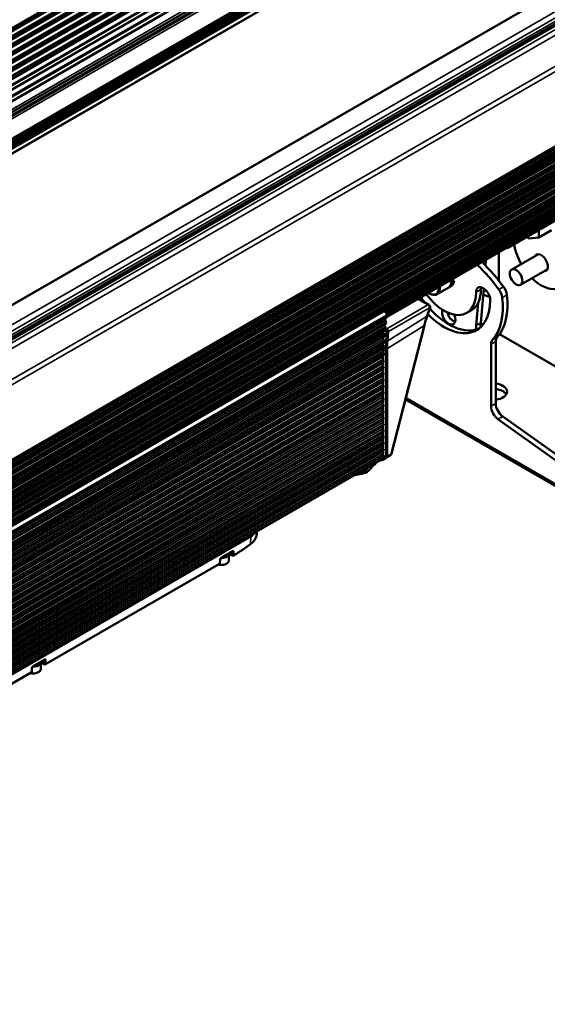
# Paper-space layout 'Sheet_1' of a CAD drawing. Header units: millimetres. Extents: x 0 to 118, y 0 to 118.
# Tile 200 of 206: x 95 to 104, y 83 to 100. Entities that reach past the tile are written whole.
import ezdxf

# ---------------------------------------------------------------- set-up
doc = ezdxf.new("R2010")
doc.units = ezdxf.units.MM
doc.layers.add('Visible (ANSI)', color=7, linetype='Continuous', lineweight=50)
doc.layers.add('Visible Narrow (ANSI)', color=7, linetype='Continuous', lineweight=35)

psp = doc.layouts.new('Sheet_1')

# ---------------------------------------------------------------- linework, layer by layer
at = {"layer": 'Visible (ANSI)'}
for p, q in [((76.28614, 89.64037), (103.59574, 105.40832)), ((76.26905, 89.48951), (103.57865, 105.25746)), ((103.59464, 105.36485), (76.28473, 89.59746)), ((103.56046, 105.06312), (76.25055, 89.29574)), ((76.25196, 89.33865), (103.56156, 105.1066)), ((103.57755, 105.21398), (76.26764, 89.4466)), ((103.54337, 104.91226), (76.23346, 89.14488)), ((76.23487, 89.18779), (103.54447, 104.95574)), ((103.52628, 104.7614), (76.21637, 88.99402)), ((76.21778, 89.03693), (103.52738, 104.80488)), ((103.50919, 104.61054), (76.19928, 88.84316)), ((76.20068, 88.88607), (103.51029, 104.65402)), ((103.4921, 104.45968), (76.18218, 88.6923)), ((103.5168, 104.2847), (76.20688, 88.51731)), ((103.5558, 104.10145), (76.24589, 88.33406)), ((103.63624, 103.95088), (76.35309, 88.19895)), ((104.09828, 103.69425), (76.80636, 87.93726)), ((76.99079, 87.83078), (104.10391, 103.48455)), ((79.34113, 86.49331), (106.65104, 102.2607)), ((79.82027, 86.16328), (107.11308, 101.92079)), ((107.14868, 99.79436), (79.83877, 84.02697)), ((107.06883, 99.62479), (79.78222, 83.87085)), ((79.78706, 83.91276), (107.05845, 99.65828)), ((107.0161, 99.68307), (79.7932, 83.96592)), ((107.08251, 99.74531), (79.79616, 83.99153)), ((79.76555, 83.72649), (106.98692, 99.44275)), ((107.05522, 99.50406), (79.76826, 83.74993)), ((79.7731, 83.79184), (107.04484, 99.53756)), ((107.00248, 99.56235), (79.77924, 83.845)), ((107.02854, 99.27034), (79.74125, 83.51602)), ((79.74609, 83.55793), (107.01815, 99.30384)), ((106.9758, 99.32862), (79.75223, 83.61109)), ((107.03966, 99.38447), (79.75458, 83.63142)), ((79.75942, 83.67333), (107.02927, 99.41796)), ((107.01079, 99.11369), (79.72314, 83.35916)), ((79.72798, 83.40106), (107.00041, 99.14719)), ((106.95805, 99.17197), (79.73412, 83.45422)), ((79.70356, 83.18956), (106.97649, 98.93598)), ((106.93414, 98.96076), (79.70969, 83.24272)), ((106.99884, 99.00808), (79.71093, 83.2534)), ((79.71577, 83.29531), (106.98845, 99.04158)), ((106.9461, 99.06636), (79.7219, 83.34846)), ((106.9732, 98.78179), (79.68476, 83.0268)), ((79.6896, 83.06871), (106.96282, 98.81529)), ((79.69574, 83.12187), (106.92047, 98.84007)), ((106.98687, 98.90248), (79.69872, 83.14765)), ((106.94927, 98.57059), (79.66034, 82.81531)), ((79.66518, 82.85722), (106.93889, 98.60408)), ((106.89654, 98.62887), (79.67132, 82.91038)), ((106.96124, 98.67619), (79.67255, 82.92106)), ((79.67739, 82.96297), (106.95085, 98.70968)), ((79.68353, 83.01612), (106.9085, 98.73447)), ((79.65571, 82.77683), (106.75567, 98.42299)), ((79.65684, 82.78563), (106.76259, 98.43514)), ((79.65986, 82.81118), (106.75583, 98.45504)), ((106.84666, 98.50798), (79.65993, 82.81172)), ((101.04002, 95.09926), (106.76242, 98.40309)), ((101.0532, 95.09873), (106.75551, 98.39096)), ((101.07279, 95.08604), (106.76225, 98.37085)), ((101.07752, 95.08085), (106.75533, 98.35894)), ((101.08872, 95.06329), (106.76209, 98.33881)), ((101.09143, 95.05688), (106.75516, 98.32684)), ((101.09282, 94.99611), (106.75696, 98.2663)), ((101.09535, 95.02808), (106.75584, 98.29617)), ((101.09576, 95.03539), (106.76192, 98.30675)), ((106.4563, 98.07655), (103.25483, 96.22818)), ((103.79898, 96.54235), (103.79898, 96.4123)), ((103.79898, 96.4123), (104.02169, 96.54088)), ((103.61803, 96.39613), (103.59511, 96.42464)), ((103.79898, 96.4123), (103.61803, 96.39613)), ((103.08909, 96.17912), (103.08909, 96.17924)), ((103.08909, 95.64215), (103.08909, 96.14866)), ((103.21037, 96.24914), (103.21026, 96.2492)), ((103.24499, 96.22916), (103.23675, 96.23391)), ((103.25891, 96.27729), (103.25891, 96.27716)), ((103.25891, 96.2467), (103.25891, 96.23719)), ((103.79027, 96.11505), (103.31658, 95.84156)), ((102.77857, 95.99997), (102.77856, 95.99984)), ((102.8514, 95.91327), (102.85955, 96.01613)), ((102.86208, 96.04805), (102.86209, 96.04818)), ((103.94775, 95.84229), (103.47406, 95.5688)), ((102.25272, 95.61748), (102.245, 95.62194)), ((102.25265, 95.66574), (102.25272, 95.6657)), ((102.29447, 95.68981), (102.25272, 95.6657)), ((102.29447, 95.64159), (102.25272, 95.6657)), ((102.25272, 95.61748), (102.29447, 95.64159)), ((101.88874, 95.48622), (101.88885, 95.48616)), ((101.90861, 95.49757), (101.90864, 95.49771)), ((101.92573, 95.50745), (101.92587, 95.50766)), ((101.99213, 95.4032), (102.187, 95.51571)), ((102.20092, 95.52374), (102.24268, 95.54785)), ((102.77076, 94.89553), (102.81921, 95.50706)), ((102.87166, 95.45883), (102.81729, 95.48284)), ((101.6322, 95.3381), (101.6323, 95.33804)), ((101.65868, 95.32281), (101.84819, 95.2134)), ((102.71894, 95.24732), (102.68724, 94.84731)), ((102.81078, 95.40062), (102.92857, 95.34862)), ((85.4466, 86.09695), (101.03635, 95.0977)), ((101.86587, 95.1669), (101.81406, 95.01079)), ((102.60179, 95.11873), (102.51827, 95.07052)), ((101.08433, 94.97508), (85.49457, 85.97433)), ((85.50253, 85.98868), (101.09229, 94.98943)), ((101.08504, 94.89796), (101.08379, 94.88225)), ((101.09229, 94.98943), (101.09563, 95.03156)), ((101.06734, 94.76072), (85.47759, 85.75997)), ((85.48555, 85.77432), (101.0753, 94.77507)), ((101.07583, 94.8679), (85.48608, 85.86715)), ((85.49404, 85.8815), (101.08379, 94.88225)), ((101.07655, 94.79078), (101.0753, 94.77507)), ((101.08721, 94.55781), (101.10014, 94.72106)), ((101.76507, 94.84371), (101.18199, 92.56596)), ((102.80831, 94.86124), (102.76968, 94.88354)), ((85.46856, 85.55997), (101.05832, 94.56072)), ((85.47705, 85.66714), (101.06681, 94.66789)), ((101.03936, 94.64229), (85.49005, 85.6649)), ((101.04085, 94.64329), (101.03634, 94.58642)), ((101.05956, 94.57642), (101.05832, 94.56072)), ((101.06805, 94.6836), (101.06681, 94.66789)), ((103.03341, 94.56051), (103.03341, 93.4598)), ((107.12572, 92.36858), (103.10158, 94.69191)), ((101.02238, 94.42794), (85.47593, 85.45219)), ((101.03087, 94.53512), (85.48156, 85.55772)), ((101.02623, 94.35217), (101.02623, 94.38864)), ((101.03236, 94.53611), (101.03153, 94.52567)), ((101.08191, 92.50027), (101.08191, 94.42079)), ((102.9499, 94.51229), (102.9499, 93.41158)), ((101.01808, 94.28722), (85.47545, 85.31368)), ((101.02623, 92.46813), (101.02623, 94.32026)), ((101.04572, 94.33151), (101.04572, 94.3165)), ((101.04572, 94.22006), (101.04572, 94.20399)), ((101.01808, 94.17471), (85.47545, 85.20117)), ((101.01808, 94.0622), (85.47545, 85.08866)), ((101.04572, 94.10755), (101.04572, 94.09148)), ((101.01808, 93.94969), (85.47545, 84.97615)), ((101.04572, 93.99504), (101.04572, 93.97897)), ((101.04572, 93.88253), (101.04572, 93.86646)), ((101.01808, 93.83718), (85.47545, 84.86364)), ((101.01808, 93.72468), (85.47545, 84.75114)), ((101.04572, 93.77002), (101.04572, 93.75395)), ((101.01808, 93.61217), (85.47545, 84.63863)), ((101.01808, 93.49966), (85.47545, 84.52612)), ((101.04572, 93.65751), (101.04572, 93.64144)), ((101.04572, 93.545), (101.04572, 93.52893)), ((101.4284, 93.52852), (105.34066, 91.26978)), ((101.01808, 93.38715), (85.47545, 84.41361)), ((101.04572, 93.43249), (101.04572, 93.41642)), ((101.04572, 93.31998), (101.04572, 93.30391)), ((101.01808, 93.27464), (85.47545, 84.3011)), ((101.01808, 93.16213), (85.47545, 84.18859)), ((101.04572, 93.20747), (101.04572, 93.1914)), ((103.07283, 93.18098), (105.19327, 91.66868)), ((105.27678, 91.7169), (103.15634, 93.22919)), ((101.01808, 93.04962), (85.47545, 84.07608)), ((101.04572, 93.09497), (101.04572, 93.07889)), ((101.04572, 92.98246), (101.04572, 92.96638)), ((101.01808, 92.93711), (85.47545, 83.96357)), ((101.01808, 92.8246), (85.47545, 83.85106)), ((101.04572, 92.86995), (101.04572, 92.85387)), ((101.01808, 92.71209), (85.47545, 83.73855)), ((101.04572, 92.75744), (101.04572, 92.74136)), ((101.04572, 92.64493), (101.04572, 92.62886)), ((101.01808, 92.59958), (85.47545, 83.62604)), ((85.47545, 83.49746), (101.01808, 92.471)), ((100.99183, 92.45584), (100.99839, 92.45205)), ((101.07375, 92.48225), (101.01808, 92.4501)), ((101.04572, 92.53242), (101.04572, 92.50027)), ((101.16556, 92.54288), (101.10263, 92.50129)), ((100.53298, 92.18763), (100.58792, 92.19626)), ((100.658, 92.21085), (100.62685, 92.20596)), ((98.78913, 91.14175), (98.79195, 91.18575)), ((98.15665, 90.71734), (98.35153, 90.82985)), ((98.29523, 90.79254), (98.29523, 90.79735)), ((98.29523, 90.6736), (98.29523, 90.7829)), ((98.12444, 90.60736), (95.03433, 88.82328)), ((98.13718, 90.68609), (98.13426, 90.62349)), ((94.81599, 88.78861), (95.01086, 88.90112)), ((94.95443, 88.85804), (95.01464, 88.82328)), ((94.95457, 88.86381), (94.95457, 88.86861)), ((94.95457, 88.74487), (94.95457, 88.85417)), ((94.78378, 88.67862), (91.69366, 86.89455)), ((94.79652, 88.75736), (94.7936, 88.69475))]:
    psp.add_line(p, q, dxfattribs=at)
for centre, radius, start, end in [((101.82851, 95.1793), 0.03937, 341.637817, 60), ((101.08092, 92.53413), 0.03937, 270.781829, 303.461292), ((101.14385, 92.57573), 0.03937, 303.461292, 345.641338), ((98.36527, 90.77172), 0.01969, 240.580387, 301.827445), ((98.1146, 90.6244), 0.01969, 300, 357.331502), ((95.02448, 88.84033), 0.01969, 240, 300), ((94.77393, 88.69567), 0.01969, 300, 357.331502)]:
    psp.add_arc(centre, radius, start, end, dxfattribs=at)
for centre, major_axis, ratio, start_param, end_param in [((103.24499, 96.24523), (0.00984, -0.01705), 0.57735027, 5.49778714, 7.06858347), ((103.84074, 96.12733), (-0.34709, 0.60118), 0.57735027, 0.99103273, 1.54976068), ((103.84074, 95.96235), (0.08366, -0.14491), 0.57735027, 5.93848413, 9.76947914), ((102.11473, 94.34786), (1.24857, -2.16259), 0.57735027, 2.02639309, 2.02644057), ((102.19825, 94.39608), (-1.24857, 2.16259), 0.57735027, 5.16798575, 5.16803323), ((102.19825, 94.39608), (-1.24857, 2.16259), 0.57735027, 4.91447956, 5.15625543), ((102.11473, 94.34786), (1.24857, -2.16259), 0.57735027, 1.7728869, 2.01466278), ((103.84074, 96.12733), (0.34709, -0.60118), 0.57735027, 5.15984943, 6.98131701), ((102.07297, 95.74536), (0.12795, -0.22162), 0.57735027, 6.2307115, 6.95294128), ((102.11473, 95.76947), (0.12795, -0.22162), 0.57735027, 0, 0.66975597), ((102.07297, 95.74536), (0.12795, -0.22162), 0.57735027, 1.02693797, 1.02742409), ((102.07297, 95.74536), (0.12795, -0.22162), 0.57735027, 0.90104036, 0.90138555), ((102.11473, 95.76947), (-0.12795, 0.22162), 0.57735027, 4.16853062, 4.16901675), ((102.11473, 95.76947), (-0.12795, 0.22162), 0.57735027, 4.04263301, 4.0429782), ((102.11473, 95.76947), (-0.40354, 0.69896), 0.57735027, 1.73547453, 1.73560826), ((102.11473, 95.76947), (0.40354, -0.69896), 0.57735027, 4.91043255, 7.06858347), ((102.19825, 95.81769), (0.40354, -0.69896), 0.57735027, 0, 0.78539816), ((102.8107, 95.36765), (-0.08858, 0.15343), 0.57735027, 3.92699082, 7.06858347), ((102.89422, 95.41587), (-0.08858, 0.15343), 0.57735027, 0.49088268, 0.78539816), ((103.01061, 95.39823), (0.09843, -0.17048), 0.57735027, 0.92560594, 1.7728869), ((103.09413, 95.44645), (-0.09843, 0.17048), 0.57735027, 4.0671986, 4.91447956), ((102.19825, 95.81769), (-0.58071, 1.00582), 0.57735027, 1.68496505, 1.68505732), ((102.19825, 95.81769), (-0.58071, 1.00582), 0.57735027, 1.70795157, 1.80208069), ((102.19825, 95.17904), (-0.34709, 0.60118), 0.57735027, 0.9195828, 0.91977563), ((102.19825, 95.17904), (-0.34709, 0.60118), 0.57735027, 0.96672469, 1.02258654), ((102.11473, 95.76947), (0.58071, -1.00582), 0.57735027, 5.13906429, 7.06858347), ((102.11473, 95.76947), (0.73819, -1.27858), 0.57735027, 0.18220676, 0.92560594), ((102.19825, 95.81769), (0.73819, -1.27858), 0.57735027, 0.18220676, 0.92560594), ((101.06096, 95.05508), (-0.02461, 0.04262), 0.57735027, 3.83972435, 6.28318531), ((102.19825, 95.81769), (0.58071, -1.00582), 0.57735027, 5.07316609, 6.21121403), ((102.19825, 95.01405), (0.08366, -0.14491), 0.57735027, 3.5605237, 7.70610602), ((102.28176, 95.06227), (-0.08366, 0.14491), 0.57735027, 1.12191161, 2.61899333), ((101.09738, 94.93827), (-0.01969, 0.0341), 0.57735027, 0.22207174, 1.55281601), ((101.05731, 94.91677), (-0.01969, 0.0341), 0.57735027, 3.83972435, 4.69440867), ((101.06464, 95.00918), (0.01969, -0.0341), 0.57735027, 0, 0.66734042), ((102.28176, 95.22725), (-0.34709, 0.60118), 0.57735027, 3.66498182, 3.83972435), ((101.01673, 94.70773), (0.01969, -0.0341), 0.57735027, 0.87278479, 1.71585887), ((101.08039, 94.72391), (-0.01969, 0.0341), 0.57735027, 0.22207174, 0.93099468), ((101.08889, 94.83109), (-0.01969, 0.0341), 0.57735027, 0.22207174, 1.55281601), ((101.04766, 94.79482), (0.01969, -0.0341), 0.57735027, 0, 0.66734042), ((101.04881, 94.80959), (-0.01969, 0.0341), 0.57735027, 3.83972435, 4.69440867), ((101.07241, 94.73987), (-0.01969, 0.0341), 0.57735027, 3.83972435, 5.42320254), ((101.05615, 94.902), (0.01969, -0.0341), 0.57735027, 0, 0.66734042), ((102.19825, 95.17904), (0.34709, -0.60118), 0.57735027, 0.54820979, 0.6981317), ((101.03067, 94.58046), (0.01969, -0.0341), 0.57735027, 0.07856192, 0.66734042), ((101.03183, 94.59524), (-0.01969, 0.0341), 0.57735027, 3.83972435, 4.45847736), ((101.03917, 94.68764), (0.01969, -0.0341), 0.57735027, 0.07856192, 0.66734042), ((101.04032, 94.70241), (-0.01969, 0.0341), 0.57735027, 3.83972435, 4.48424269), ((102.47385, 93.61715), (-0.98425, 1.70477), 0.57735027, 0.6981317, 0.78539816), ((103.08909, 94.43193), (-0.09843, 0.17048), 0.57735027, 0.18220676, 0.78539816), ((103.17261, 94.48014), (-0.09843, 0.17048), 0.57735027, 0.18220676, 0.78539816), ((102.41817, 93.58501), (0.98425, -1.70477), 0.57735027, 3.8998553, 3.92699082), ((102.41817, 93.58501), (0.98425, -1.70477), 0.57735027, 3.83972435, 3.87075918), ((101.01809, 94.37542), (-0.01969, 0.0341), 0.57735027, 3.91583344, 4.05007002), ((101.02218, 94.47328), (0.01969, -0.0341), 0.57735027, 0.25752809, 0.6976239), ((101.02334, 94.48806), (-0.01969, 0.0341), 0.57735027, 3.83985716, 4.4156667), ((102.43766, 93.52788), (-0.98425, 1.70477), 0.57735027, 0.69766931, 0.70728553), ((102.43766, 93.52788), (0.98425, -1.70477), 0.57735027, 3.90982132, 3.92699082), ((102.97773, 93.67047), (0.25591, 0), 0.57735027, 4.93171447, 7.63465615), ((102.97773, 93.57403), (0.25591, 0), 0.57735027, 0.33244695, 1.35147084), ((103.08909, 93.33121), (0.09843, -0.17048), 0.57735027, 3.92699082, 5.3806784), ((103.17261, 93.37943), (-0.09843, 0.17048), 0.57735027, 0.78539816, 2.23908575), ((98.40056, 92.77357), (-0.24164, 0), 0.57735027, 6.07436842, 6.07437015), ((98.40114, 92.7732), (-0.24268, 0), 0.57735027, 4.92120444, 4.92120617), ((100.99839, 92.4842), (0.01969, -0.0341), 0.57735027, 5.49778714, 7.06858347), ((101.05407, 92.51635), (0.01969, -0.0341), 0.57735027, 0, 0.78539816), ((100.46884, 92.59601), (0.06415, -0.40838), 0.73999721, 6.258275, 6.86364167), ((100.52377, 92.60464), (0.06415, -0.40838), 0.73999721, 0, 0.71791459), ((100.59441, 92.61573), (0.0636, -0.40488), 0.73999721, 0, 0.83661892), ((98.66093, 90.97125), (0.0116, -0.0159), 0.48747066, 0.00000003, 0.00124623), ((98.15744, 90.79254), (0.1378, 0), 0.57735027, 4.66649164, 6.28318531), ((98.15744, 90.82469), (-0.1378, 0), 0.57735027, 2.03900133, 2.67338765), ((98.36527, 90.77172), (0.01038, -0.01673), 0.55279102, 6.28317795, 6.2834067), ((94.81678, 88.86381), (0.1378, 0), 0.57735027, 4.66649164, 6.28318531), ((94.81678, 88.89596), (-0.1378, 0), 0.57735027, 2.03900133, 2.67338765)]:
    psp.add_ellipse(centre, major_axis=major_axis, ratio=ratio, start_param=start_param, end_param=end_param, dxfattribs=at)
psp.add_ellipse((103.39532, 95.70518), major_axis=(-0.07874, 0.13638), ratio=0.57735027, dxfattribs=at)
for points, knots in [([(102.24495, 95.66129), (102.24669, 95.63931), (102.24569, 95.61829), (102.23749, 95.57834), (102.22979, 95.55963), (102.20993, 95.53253), (102.19926, 95.52278), (102.187, 95.51571)], [3.046013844, 3.046013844, 3.046013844, 3.046013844, 3.350367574, 3.350367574, 3.678030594, 3.678030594, 3.926990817, 3.926990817, 3.926990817, 3.926990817]), ([(101.99213, 95.4032), (101.9784, 95.39527), (101.96277, 95.39076), (101.92888, 95.38862), (101.91052, 95.39145), (101.87366, 95.40382), (101.85511, 95.41341), (101.83708, 95.42581)], [3.926990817, 3.926990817, 3.926990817, 3.926990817, 4.205960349, 4.205960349, 4.505965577, 4.505965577, 4.80796779, 4.80796779, 4.80796779, 4.80796779]), ([(100.91746, 92.41291), (100.91391, 92.40799), (100.91022, 92.40325), (100.88825, 92.37702), (100.86698, 92.35934), (100.843, 92.34645), (100.84243, 92.34615), (100.84185, 92.34585)], [3.532533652, 3.532533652, 3.532533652, 3.532533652, 3.600045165, 3.600045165, 3.91972981, 3.91972981, 3.927513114, 3.927513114, 3.927513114, 3.927513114]), ([(98.78913, 91.14175), (98.78735, 91.11401), (98.77908, 91.08578), (98.75115, 91.03224), (98.73106, 91.00637), (98.69598, 90.97354), (98.68463, 90.96417), (98.67254, 90.95534)], [0.000455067, 0.000455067, 0.000455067, 0.000455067, 0.300515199, 0.300515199, 0.604149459, 0.604149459, 0.733230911, 0.733230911, 0.733230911, 0.733230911]), ([(98.67253, 90.95534), (98.65279, 90.94095), (98.63304, 90.92675), (98.59351, 90.89878), (98.57373, 90.885), (98.53415, 90.85786), (98.51435, 90.8445), (98.47473, 90.8182), (98.45492, 90.80526), (98.41536, 90.77985), (98.39561, 90.76738), (98.37587, 90.75513)], [4.5730327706, 4.5730327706, 4.5730327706, 4.5730327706, 4.5930170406, 4.5930170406, 4.6130013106, 4.6130013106, 4.6329855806, 4.6329855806, 4.6529698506, 4.6529698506, 4.6728815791, 4.6728815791, 4.6728815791, 4.6728815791]), ([(98.15665, 90.71734), (98.15573, 90.7168), (98.15463, 90.71606), (98.15229, 90.71419), (98.15102, 90.71303), (98.14839, 90.71028), (98.14701, 90.70864), (98.14438, 90.70505), (98.1431, 90.70304), (98.14087, 90.69895), (98.1399, 90.69681), (98.13843, 90.69283), (98.1379, 90.69092), (98.13734, 90.68806), (98.13722, 90.68696), (98.13718, 90.68609)], [0, 0, 0, 0, 0.014208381, 0.014208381, 0.029194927, 0.029194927, 0.04575193, 0.04575193, 0.063478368, 0.063478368, 0.081628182, 0.081628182, 0.099339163, 0.099339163, 0.1123318, 0.1123318, 0.1123318, 0.1123318]), ([(98.3556, 90.75457), (98.35009, 90.75768), (98.34459, 90.76078), (98.33357, 90.767), (98.32807, 90.77011), (98.31705, 90.77634), (98.31155, 90.77945), (98.30239, 90.78463), (98.29873, 90.7867), (98.29508, 90.78877)], [4.70075017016, 4.70075017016, 4.70075017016, 4.70075017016, 4.70131134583, 4.70131134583, 4.7018725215, 4.7018725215, 4.70243369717, 4.70243369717, 4.70280611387, 4.70280611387, 4.70280611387, 4.70280611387]), ([(98.35446, 90.83111), (98.35446, 90.83111), (98.35439, 90.8311), (98.35397, 90.83099), (98.35333, 90.83078), (98.3522, 90.83022), (98.35187, 90.83005), (98.35152, 90.82985)], [0.0343911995, 0.0343911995, 0.0343911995, 0.0343911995, 0.0414197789, 0.0414197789, 0.056299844, 0.056299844, 0.0616231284, 0.0616231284, 0.0616231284, 0.0616231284]), ([(98.10396, 90.59553), (98.10713, 90.59473), (98.11034, 90.594), (98.12758, 90.59053), (98.14228, 90.58908), (98.17166, 90.58903), (98.18632, 90.59041), (98.2143, 90.5959), (98.22759, 90.60002), (98.25156, 90.61077), (98.26222, 90.61741), (98.2795, 90.63277), (98.28621, 90.64148), (98.29355, 90.65823), (98.29523, 90.66591), (98.29523, 90.6736)], [3.51389175, 3.51389175, 3.51389175, 3.51389175, 3.59125466, 3.59125466, 3.92365132, 3.92365132, 4.25488979, 4.25488979, 4.58723563, 4.58723563, 4.92181982, 4.92181982, 5.25009381, 5.25009381, 5.49778714, 5.49778714, 5.49778714, 5.49778714]), ([(94.81599, 88.78861), (94.81506, 88.78807), (94.81397, 88.78733), (94.81163, 88.78546), (94.81035, 88.7843), (94.80773, 88.78155), (94.80635, 88.77991), (94.80371, 88.77632), (94.80244, 88.77431), (94.80021, 88.77021), (94.79924, 88.76808), (94.79777, 88.76409), (94.79723, 88.76218), (94.79668, 88.75933), (94.79656, 88.75823), (94.79652, 88.75736)], [0, 0, 0, 0, 0.014208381, 0.014208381, 0.029194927, 0.029194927, 0.045751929, 0.045751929, 0.063478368, 0.063478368, 0.081628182, 0.081628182, 0.099339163, 0.099339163, 0.1123318, 0.1123318, 0.1123318, 0.1123318]), ([(95.0138, 88.90237), (95.0138, 88.90237), (95.01373, 88.90236), (95.01331, 88.90226), (95.01267, 88.90205), (95.01154, 88.90149), (95.01121, 88.90131), (95.01086, 88.90111)], [0.0343911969, 0.0343911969, 0.0343911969, 0.0343911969, 0.0414197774, 0.0414197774, 0.0562998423, 0.0562998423, 0.0616231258, 0.0616231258, 0.0616231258, 0.0616231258]), ([(94.7633, 88.6668), (94.76647, 88.666), (94.76968, 88.66527), (94.78691, 88.6618), (94.80162, 88.66035), (94.831, 88.6603), (94.84566, 88.66168), (94.87363, 88.66717), (94.88693, 88.67129), (94.9109, 88.68203), (94.92156, 88.68867), (94.93884, 88.70404), (94.94555, 88.71275), (94.95289, 88.7295), (94.95457, 88.73718), (94.95457, 88.74487)], [3.51389175, 3.51389175, 3.51389175, 3.51389175, 3.59125466, 3.59125466, 3.92365132, 3.92365132, 4.25488979, 4.25488979, 4.58723563, 4.58723563, 4.92181982, 4.92181982, 5.25009381, 5.25009381, 5.49778714, 5.49778714, 5.49778714, 5.49778714])]:
    psp.add_open_spline(points, degree=3, knots=knots, dxfattribs=at)
for points in [[(102.24126, 95.68975), (102.24127, 95.68971), (102.24128, 95.68968), (102.24128, 95.68964)], [(101.81436, 95.44316), (101.81434, 95.44318), (101.81431, 95.44321), (101.81428, 95.44323)], [(101.81406, 95.01079), (101.79596, 94.95627), (101.7796, 94.90048), (101.76507, 94.84371)], [(98.29523, 90.7829), (98.29523, 90.78457), (98.29515, 90.78624), (98.295, 90.78791)], [(94.95457, 88.85417), (94.95457, 88.85584), (94.95449, 88.85751), (94.95434, 88.85918)]]:
    psp.add_open_spline(points, degree=3, dxfattribs=at)
at = {"layer": 'Visible Narrow (ANSI)'}
for p, q in [((76.28241, 89.65557), (103.59232, 105.42295)), ((76.26532, 89.50471), (103.57523, 105.27209)), ((103.58467, 105.35546), (76.27476, 89.58807)), ((103.55049, 105.05374), (76.24058, 89.28635)), ((76.24823, 89.35385), (103.55814, 105.12123)), ((103.56758, 105.2046), (76.25767, 89.43721)), ((103.5334, 104.90288), (76.22349, 89.13549)), ((76.23113, 89.20299), (103.54105, 104.97037)), ((103.51631, 104.75202), (76.2064, 88.98463)), ((76.21404, 89.05213), (103.52395, 104.81951)), ((76.17986, 88.75041), (103.48977, 104.51779)), ((103.49922, 104.60116), (76.18931, 88.83377)), ((76.19695, 88.90127), (103.50686, 104.66865)), ((76.18328, 88.73578), (103.4932, 104.50316)), ((76.18632, 88.59465), (103.49621, 104.36215)), ((76.19571, 88.5771), (103.50558, 104.34453)), ((103.51157, 104.27109), (76.20168, 88.50359)), ((76.21905, 88.41566), (103.52896, 104.18305)), ((76.23024, 88.39763), (103.54028, 104.16492)), ((103.55087, 104.0863), (76.24096, 88.31891)), ((76.27122, 88.20216), (103.58113, 103.96954)), ((103.64608, 103.9499), (76.35886, 88.19562)), ((76.39603, 88.17416), (103.68325, 103.92844)), ((103.72168, 103.92403), (76.41907, 88.16086)), ((76.47951, 88.15119), (103.78942, 103.91858)), ((76.77932, 87.97706), (104.08923, 103.74444)), ((104.10236, 103.72082), (76.79244, 87.95343)), ((76.80059, 87.94059), (104.10236, 103.70327)), ((76.82356, 87.92733), (104.05231, 103.64786)), ((104.06623, 103.62375), (76.8514, 87.91125)), ((76.85975, 87.90643), (104.06623, 103.61411)), ((104.0718, 103.60446), (76.87088, 87.9)), ((76.89315, 87.88715), (104.09407, 103.5916)), ((104.10799, 103.56749), (76.92099, 87.87107)), ((76.98502, 87.83411), (104.10799, 103.49356)), ((106.66009, 102.26015), (79.35018, 86.49277)), ((106.9599, 102.0881), (79.64999, 86.32072)), ((79.72502, 86.25217), (107.02763, 102.01534)), ((107.06607, 101.97537), (79.77839, 86.22082)), ((79.80477, 86.19313), (107.10324, 101.95391)), ((79.85017, 86.11513), (107.16008, 101.88252)), ((107.2119, 101.81183), (79.90199, 86.04444)), ((107.31553, 101.3198), (80.00562, 85.55242)), ((107.31727, 101.22659), (80.00736, 85.4592)), ((79.84671, 84.0412), (107.15663, 99.80858)), ((107.00585, 99.68328), (79.79396, 83.97249)), ((79.79467, 83.97861), (107.00094, 99.68616)), ((106.97667, 99.44296), (79.76631, 83.73305)), ((79.76702, 83.73917), (106.97176, 99.44584)), ((106.99223, 99.56256), (79.78, 83.85156)), ((79.7807, 83.85769), (106.98732, 99.56543)), ((106.96555, 99.32883), (79.75299, 83.61765)), ((79.75369, 83.62377), (106.96064, 99.33171)), ((106.9478, 99.17218), (79.73487, 83.46079)), ((79.73558, 83.46691), (106.94289, 99.17506)), ((106.93396, 99.18538), (79.7375, 83.4835)), ((79.7382, 83.48962), (106.92905, 99.18826)), ((106.91997, 99.18845), (79.73888, 83.49544)), ((79.73958, 83.50156), (106.91506, 99.19132)), ((106.92389, 98.96097), (79.71045, 83.24929)), ((106.93585, 99.06657), (79.72266, 83.35503)), ((106.91022, 98.84028), (79.6965, 83.12844)), ((79.6972, 83.13456), (106.9053, 98.84316)), ((106.88629, 98.62908), (79.67208, 82.91695)), ((106.89825, 98.73468), (79.68429, 83.02269)), ((101.09438, 95.01589), (106.75849, 98.28606)), ((106.75665, 98.29011), (101.09481, 95.02124)), ((103.25891, 96.23719), (106.46037, 98.08556)), ((102.76894, 95.4882), (102.68543, 95.43998)), ((103.1708, 95.53634), (103.08728, 95.48812)), ((101.62173, 95.33194), (101.62162, 95.332)), ((101.82948, 95.21199), (101.6481, 95.31671)), ((103.23196, 95.38934), (103.14844, 95.34112)), ((101.82948, 95.21199), (101.10014, 94.78811)), ((101.12785, 94.73719), (101.85719, 95.16106)), ((101.85719, 95.16106), (101.80538, 95.00496)), ((85.48759, 85.92677), (101.07734, 94.92752)), ((101.08504, 94.89796), (85.49528, 85.89721)), ((101.09563, 95.03156), (85.50587, 86.03081)), ((101.11501, 94.57513), (101.80538, 95.00496)), ((102.68724, 94.84731), (102.77076, 94.89553)), ((85.47909, 85.81959), (101.06885, 94.82034)), ((101.07655, 94.79078), (85.48679, 85.79003)), ((101.10014, 94.72106), (101.06565, 94.70115)), ((101.07574, 94.8022), (101.10014, 94.78811)), ((101.75572, 94.83797), (101.10971, 94.438)), ((101.12785, 94.73719), (101.11501, 94.57513)), ((101.75572, 94.83797), (101.17265, 92.56022)), ((101.05956, 94.57642), (85.46981, 85.57567)), ((101.06805, 94.6836), (85.4783, 85.68285)), ((85.48644, 85.61928), (101.03238, 94.59473)), ((85.49223, 85.7249), (101.04087, 94.70191)), ((101.03153, 94.52567), (101.08721, 94.55781)), ((103.03341, 94.56051), (102.9499, 94.51229)), ((103.05798, 94.6375), (102.97446, 94.58928)), ((85.46021, 85.45375), (101.04995, 94.45449)), ((85.46131, 85.4685), (101.05107, 94.46925)), ((101.01702, 94.37765), (85.47545, 85.40472)), ((85.47834, 85.51233), (101.02389, 94.48756)), ((101.08191, 94.42079), (101.02623, 94.38864)), ((101.10971, 94.438), (101.10971, 92.51863)), ((101.04572, 94.33151), (85.45596, 85.33077)), ((85.45596, 85.31575), (101.04572, 94.3165)), ((101.04572, 94.22006), (85.45596, 85.21931)), ((85.45596, 85.20324), (101.04572, 94.20399)), ((85.45617, 85.35825), (101.04592, 94.35899)), ((85.47545, 85.26555), (101.01681, 94.23836)), ((101.04572, 94.10755), (85.45596, 85.1068)), ((85.45596, 85.09073), (101.04572, 94.09148)), ((85.47545, 85.15304), (101.01681, 94.12585)), ((85.47545, 85.04053), (101.01681, 94.01334)), ((101.04572, 93.99504), (85.45596, 84.99429)), ((85.45596, 84.97822), (101.04572, 93.97897)), ((101.04572, 93.88253), (85.45596, 84.88178)), ((85.45596, 84.86571), (101.04572, 93.86646)), ((85.47545, 84.92802), (101.01681, 93.90083)), ((101.04572, 93.77002), (85.45596, 84.76927)), ((85.45596, 84.7532), (101.04572, 93.75395)), ((85.47545, 84.81552), (101.01681, 93.78832)), ((85.47545, 84.70301), (101.01681, 93.67581)), ((101.04572, 93.65751), (85.45596, 84.65676)), ((85.45596, 84.64069), (101.04572, 93.64144)), ((101.04572, 93.545), (85.45596, 84.54425)), ((85.45596, 84.52818), (101.04572, 93.52893)), ((85.47545, 84.5905), (101.01681, 93.5633)), ((101.43731, 93.56332), (105.3162, 91.32385)), ((101.04572, 93.43249), (85.45596, 84.43174)), ((85.45596, 84.41567), (101.04572, 93.41642)), ((101.04572, 93.31998), (85.45596, 84.31923)), ((85.47545, 84.47799), (101.01681, 93.45079)), ((85.47545, 84.36548), (101.01681, 93.33828)), ((102.9499, 93.41158), (103.03341, 93.4598)), ((85.45596, 84.30316), (101.04572, 93.30391)), ((101.04572, 93.20747), (85.45596, 84.20673)), ((85.45596, 84.19065), (101.04572, 93.1914)), ((85.47545, 84.25297), (101.01681, 93.22577)), ((103.15634, 93.22919), (103.07283, 93.18098)), ((101.04572, 93.09497), (85.45596, 84.09422)), ((85.45596, 84.07814), (101.04572, 93.07889)), ((101.04572, 92.98246), (85.45596, 83.98171)), ((85.45596, 83.96563), (101.04572, 92.96638)), ((85.47545, 84.14046), (101.01681, 93.11327)), ((85.47545, 84.02795), (101.01681, 93.00076)), ((101.04572, 92.86995), (85.45596, 83.8692)), ((85.45596, 83.85312), (101.04572, 92.85387)), ((85.47545, 83.91544), (101.01681, 92.88825)), ((101.04572, 92.75744), (85.45596, 83.75669)), ((85.45596, 83.74061), (101.04572, 92.74136)), ((101.04572, 92.64493), (85.45596, 83.64418)), ((85.45596, 83.62811), (101.04572, 92.62886)), ((85.47545, 83.80293), (101.01681, 92.77574)), ((85.47545, 83.69042), (101.01681, 92.66323)), ((101.04572, 92.53242), (85.45596, 83.53167)), ((85.45596, 83.49952), (101.04572, 92.50027)), ((85.47545, 83.57791), (101.01681, 92.55072)), ((101.02623, 92.46813), (101.08191, 92.50027)), ((101.17265, 92.56022), (101.10971, 92.51863)), ((87.80563, 84.84089), (98.66672, 91.11155)), ((98.68062, 91.08661), (87.81953, 84.81596)), ((98.67483, 90.96238), (98.68062, 91.08661)), ((98.16071, 90.72552), (98.35558, 90.83803)), ((98.35414, 90.82363), (98.34745, 90.82749)), ((98.35414, 90.82363), (98.35135, 90.76368)), ((98.35135, 90.76365), (98.35135, 90.76361)), ((98.38196, 90.8228), (98.37917, 90.76286)), ((95.03838, 88.83146), (98.1285, 90.61554)), ((98.1285, 90.61554), (98.13141, 90.67814)), ((94.82005, 88.79679), (95.01492, 88.9093)), ((94.95457, 88.86462), (95.01056, 88.83229)), ((95.01348, 88.8949), (95.00679, 88.89876)), ((95.01348, 88.8949), (95.01056, 88.83229)), ((95.0413, 88.89407), (95.03838, 88.83146)), ((91.69772, 86.90273), (94.78783, 88.6868)), ((94.78783, 88.6868), (94.79075, 88.74941))]:
    psp.add_line(p, q, dxfattribs=at)
for centre, major_axis, ratio, start_param, end_param in [((102.05905, 95.73733), (0.12795, -0.22162), 0.57735027, 0, 0.90138555), ((102.05905, 95.73733), (-0.12795, 0.22162), 0.57735027, 4.16853062, 4.16901675), ((101.85026, 95.61678), (0.11811, -0.20457), 0.57735027, 5.30690867, 5.30745284), ((101.85026, 95.61678), (0.11811, -0.20457), 0.57735027, 5.4496117, 7.11675891), ((101.86418, 95.62482), (0.12795, -0.22162), 0.57735027, 0, 0.90138555), ((101.85026, 95.61678), (-0.11811, 0.20457), 0.57735027, 4.11732512, 4.11786929), ((101.86418, 95.62482), (0.12795, -0.22162), 0.57735027, 1.02693797, 1.02742409), ((101.82851, 95.1793), (0.01969, 0.0341), 0.57735025, 0, 0.75049158), ((101.82851, 95.1793), (-0.01978, 0.03404), 0.61868827, 3.83867383, 5.4954075), ((101.82851, 95.1793), (0.03737, -0.0124), 0.38466249, 5.70511719, 6.28318531), ((103.37356, 93.93279), (0.33515, -2.2541), 0.74205505, 4.11005211, 4.19191047), ((101.77669, 95.0232), (0.03737, -0.0124), 0.38466249, 5.70511721, 6.28318531), ((101.09917, 94.75543), (0.01969, 0.0341), 0.57735027, 0.75049159, 1.5691074), ((101.09917, 94.75543), (-0.03925, 0.00311), 0.62547267, 1.63272974, 2.43871262), ((101.09917, 94.75543), (0.01978, -0.03404), 0.61868827, 0.69708118, 2.35381485), ((101.72693, 94.85347), (0.03814, -0.00976), 0.3381466, 5.6500136, 6.28318531), ((101.08633, 94.59337), (0.03925, -0.00311), 0.62547267, 4.80612463, 5.58030528), ((102.50266, 93.63378), (0.98496, -1.70601), 0.57735027, 3.83972435, 3.92699082), ((101.08092, 94.45351), (-0.03937, 0), 0.57735027, 1.59660851, 2.39110108), ((101.08092, 92.53413), (0.03937, 0), 0.57735027, 4.73751535, 5.53269373), ((101.08092, 92.53413), (0.02171, -0.03284), 0.5766475, 0, 0.74992505), ((101.14385, 92.57573), (0.02171, -0.03284), 0.5766475, 0, 0.74992504), ((101.14385, 92.57573), (0.03814, -0.00976), 0.3381466, 5.65001361, 6.28318531), ((100.73567, 92.63792), (0.04887, -0.31115), 0.73999721, 0.26116087, 0.64017409), ((98.403, 91.26381), (-0.37296, 0), 0.57735027, 2.35619449, 2.46776213), ((98.66672, 91.09548), (-0.00984, 0.01705), 0.57735027, 3.87463094, 5.49778714), ((98.403, 91.24689), (0.39262, 0), 0.57735027, 5.49778714, 5.96846247), ((98.41715, 94.01466), (-2.24963, -3.52701), 0.54636299, 0.84966247, 0.94958473), ((98.66093, 90.97125), (0.0116, -0.0159), 0.48747066, 0.0012462, 0.67596408), ((98.15744, 90.7829), (0.1378, 0), 0.57735027, 4.61176336, 6.28318531), ((98.14681, 90.73439), (0.00984, -0.01705), 0.57735027, 0.00002395, 0.73306945), ((98.36527, 90.77172), (0.01966, -0.00092), 0.60677521, 3.95468539, 5.52536464), ((98.36527, 90.77172), (-0.00967, -0.01715), 0.58403053, 5.49687161, 6.28318706), ((98.34168, 90.8469), (0.00984, -0.01705), 0.57735027, 0, 0.73307069), ((98.36806, 90.83166), (-0.01966, 0.00092), 0.60677521, 0.81298537, 2.38374929), ((98.36527, 90.77172), (0.01038, -0.01673), 0.55279102, 0.00022452, 0.71497812), ((98.15744, 90.6736), (0.1378, 0), 0.57735027, 4.35986254, 6.28318531), ((98.1146, 90.6244), (0.00984, -0.01705), 0.57735027, 0, 0.73303828), ((98.1146, 90.6244), (0.01966, -0.00092), 0.60677521, 5.52537435, 6.28318531), ((98.11751, 90.68701), (0.01966, -0.00092), 0.60677521, 5.52540552, 6.28309598), ((94.81678, 88.85417), (0.1378, 0), 0.57735027, 4.61176336, 6.28318531), ((94.80615, 88.80565), (0.00984, -0.01705), 0.57735027, 0.00002395, 0.73306945), ((95.02448, 88.84033), (0.01966, -0.00092), 0.60677521, 3.95457802, 5.52537435), ((95.02448, 88.84033), (-0.00984, -0.01705), 0.57735027, 5.49778714, 6.28318531), ((95.00102, 88.91816), (0.00984, -0.01705), 0.57735027, 0, 0.73307069), ((94.99956, 88.88686), (-0.01124, -0.01622), 0.51426663, 2.39856056, 2.96024447), ((95.0274, 88.90293), (-0.01966, 0.00092), 0.60677521, 0.81298537, 2.38374929), ((95.02448, 88.84033), (0.00984, -0.01705), 0.57735027, 0, 0.73303828), ((94.81678, 88.74487), (0.1378, 0), 0.57735027, 4.35986254, 6.28318531), ((94.77393, 88.69567), (0.00984, -0.01705), 0.57735027, 0, 0.73303828), ((94.77393, 88.69567), (0.01966, -0.00092), 0.60677521, 5.52537435, 6.28318531), ((94.77685, 88.75828), (0.01966, -0.00092), 0.60677521, 5.52540552, 6.28309598)]:
    psp.add_ellipse(centre, major_axis=major_axis, ratio=ratio, start_param=start_param, end_param=end_param, dxfattribs=at)
for points, knots in [([(98.78913, 91.14175), (98.78907, 91.14089), (98.78901, 91.14003), (98.78894, 91.13917), (98.78873, 91.13648), (98.78845, 91.13376), (98.7881, 91.131), (98.78775, 91.12828), (98.78734, 91.12552), (98.78686, 91.12275), (98.78637, 91.11998), (98.78582, 91.1172), (98.7852, 91.11441), (98.78458, 91.11163), (98.78389, 91.10884), (98.78313, 91.10606), (98.78292, 91.10527), (98.7827, 91.10448), (98.78247, 91.10369), (98.78167, 91.10089), (98.7808, 91.0981), (98.77988, 91.09533), (98.77895, 91.09254), (98.77795, 91.08977), (98.7769, 91.08704), (98.77584, 91.08426), (98.77471, 91.08152), (98.77355, 91.07882), (98.77248, 91.07637), (98.77139, 91.07396), (98.77026, 91.0716), (98.76899, 91.06893), (98.76768, 91.06633), (98.76633, 91.06377), (98.76548, 91.06215), (98.76461, 91.06055), (98.76373, 91.05896), (98.76231, 91.0564), (98.76084, 91.05388), (98.75934, 91.05139), (98.75782, 91.04887), (98.75626, 91.04639), (98.75466, 91.04394), (98.75304, 91.04146), (98.75138, 91.03902), (98.74967, 91.03658), (98.74796, 91.03415), (98.7462, 91.03174), (98.74439, 91.02933), (98.74259, 91.02694), (98.74073, 91.02456), (98.73881, 91.02218), (98.73693, 91.01985), (98.73498, 91.01751), (98.73296, 91.01516), (98.73175, 91.01375), (98.7305, 91.01233), (98.72923, 91.01091), (98.72634, 91.00768), (98.72332, 91.00444), (98.72017, 91.00121), (98.71747, 90.99845), (98.71467, 90.99569), (98.71179, 90.99294), (98.70843, 90.98975), (98.70494, 90.98657), (98.70134, 90.98342), (98.69774, 90.98028), (98.69403, 90.97716), (98.69021, 90.97409), (98.6864, 90.97103), (98.68249, 90.96801), (98.67848, 90.96504), (98.67727, 90.96415), (98.67605, 90.96326), (98.67483, 90.96238)], [0.392085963, 0.392085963, 0.392085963, 0.392085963, 0.4, 0.4, 0.4, 0.42453574, 0.42453574, 0.42453574, 0.448786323, 0.448786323, 0.448786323, 0.472937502, 0.472937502, 0.472937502, 0.497031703, 0.497031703, 0.497031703, 0.503886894, 0.503886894, 0.503886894, 0.528165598, 0.528165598, 0.528165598, 0.552605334, 0.552605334, 0.552605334, 0.577447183, 0.577447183, 0.577447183, 0.6, 0.6, 0.6, 0.625442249, 0.625442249, 0.625442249, 0.641564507, 0.641564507, 0.641564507, 0.667674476, 0.667674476, 0.667674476, 0.694107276, 0.694107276, 0.694107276, 0.720796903, 0.720796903, 0.720796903, 0.747498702, 0.747498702, 0.747498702, 0.773983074, 0.773983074, 0.773983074, 0.8, 0.8, 0.8, 0.815717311, 0.815717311, 0.815717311, 0.851515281, 0.851515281, 0.851515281, 0.88218759, 0.88218759, 0.88218759, 0.917935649, 0.917935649, 0.917935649, 0.953646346, 0.953646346, 0.953646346, 0.989268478, 0.989268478, 0.989268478, 0.999999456, 0.999999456, 0.999999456, 0.999999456]), ([(98.13141, 90.67814), (98.13161, 90.68243), (98.13342, 90.69115), (98.14007, 90.70523), (98.14976, 90.71759), (98.15688, 90.72331), (98.16071, 90.72552)], [0.000047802, 0.000047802, 0.000047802, 0.000047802, 0.25, 0.5, 0.75, 1, 1, 1, 1]), ([(98.35135, 90.7636), (98.3502, 90.76417), (98.34905, 90.76482), (98.3479, 90.76547), (98.33988, 90.77002), (98.33186, 90.77464), (98.32383, 90.77921), (98.32154, 90.78052), (98.31925, 90.78182), (98.31695, 90.78312), (98.31523, 90.7841), (98.31351, 90.78507), (98.31179, 90.78604), (98.30663, 90.78896), (98.30147, 90.79186), (98.29631, 90.79478), (98.29595, 90.79498), (98.29559, 90.79518), (98.29523, 90.79539)], [0, 0, 0, 0, 0.041666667, 0.041666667, 0.041666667, 0.333333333, 0.333333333, 0.333333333, 0.416666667, 0.416666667, 0.416666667, 0.479166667, 0.479166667, 0.479166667, 0.666666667, 0.666666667, 0.666666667, 0.679739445, 0.679739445, 0.679739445, 0.679739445]), ([(98.35278, 90.83051), (98.35293, 90.8303), (98.35307, 90.83007), (98.3532, 90.82984), (98.35348, 90.82932), (98.3537, 90.82875), (98.35387, 90.82812), (98.35403, 90.82749), (98.35414, 90.82681), (98.35419, 90.82608), (98.35424, 90.82531), (98.35423, 90.82449), (98.35414, 90.82363)], [0.642074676, 0.642074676, 0.642074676, 0.642074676, 0.688488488, 0.688488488, 0.688488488, 0.790256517, 0.790256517, 0.790256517, 0.89204998, 0.89204998, 0.89204998, 1, 1, 1, 1]), ([(98.35558, 90.83803), (98.35938, 90.84022), (98.36629, 90.84264), (98.37537, 90.84116), (98.38108, 90.83418), (98.38216, 90.82711), (98.38196, 90.8228)], [0, 0, 0, 0, 0.25, 0.5, 0.75, 0.999950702, 0.999950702, 0.999950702, 0.999950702]), ([(94.79075, 88.74941), (94.79095, 88.7537), (94.79276, 88.76242), (94.7994, 88.7765), (94.8091, 88.78886), (94.81622, 88.79458), (94.82005, 88.79679)], [0.000047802, 0.000047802, 0.000047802, 0.000047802, 0.25, 0.5, 0.75, 1, 1, 1, 1]), ([(95.01492, 88.9093), (95.01871, 88.91149), (95.02563, 88.91391), (95.03471, 88.91243), (95.04042, 88.90544), (95.0415, 88.89837), (95.0413, 88.89407)], [0, 0, 0, 0, 0.25, 0.5, 0.75, 0.999950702, 0.999950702, 0.999950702, 0.999950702])]:
    psp.add_open_spline(points, degree=3, knots=knots, dxfattribs=at)

doc.saveas('drawing.dxf')
